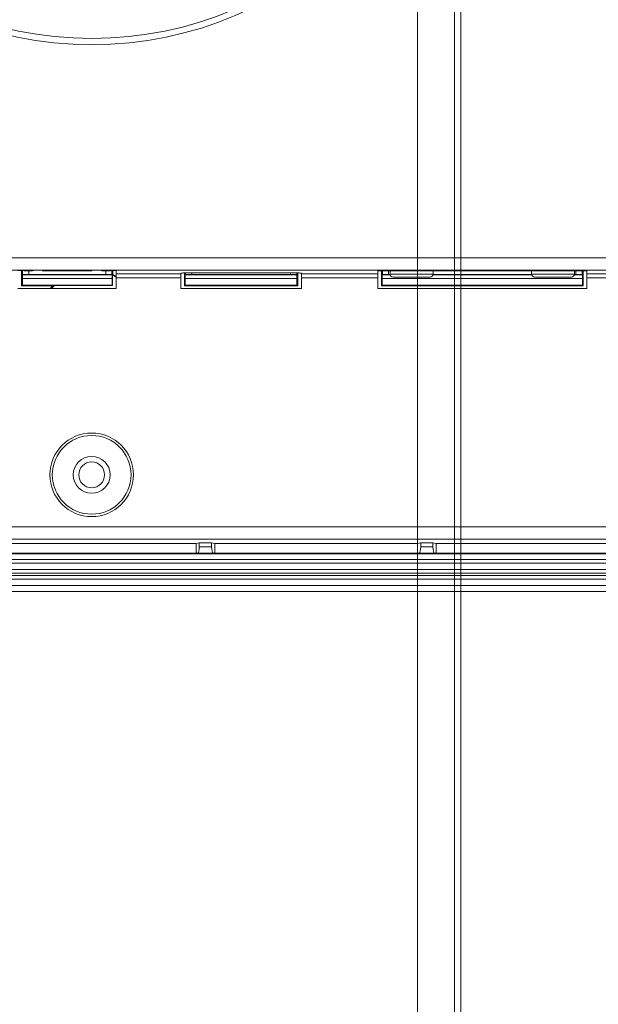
# Model space of a CAD drawing. Header units: centimetres. Extents: x -30 to 30, y -51 to 55.
# Tile 62 of 78: x 13.95 to 17.09, y -4.99 to 0.35. Entities that reach past the tile are written whole.
import ezdxf

# ---------------------------------------------------------------- set-up
doc = ezdxf.new("R2010")
doc.units = ezdxf.units.CM
doc.header["$MEASUREMENT"] = 0
doc.layers.add('06___PRT_ALL_SURFS', color=7, linetype='Continuous')

msp = doc.modelspace()

# ---------------------------------------------------------------- linework, layer by layer
at = {"layer": '06___PRT_ALL_SURFS', "lineweight": 9}
for points, knots in [([(16.3444, 2.21611), (16.3444, 3.32068), (15.44897, 4.2161), (14.3444, 4.2161), (13.23983, 4.21611), (12.3444, 3.32068), (12.3444, 2.21611), (12.3444, 1.11155), (13.23983, 0.21611), (14.34439, 0.21611), (15.44896, 0.21611), (16.34439, 1.11153), (16.3444, 2.2161), (16.34488, 55.23546), (16.3444, -50.80325), (16.3444, 2.21611)], [0, 0, 0, 0, 0.25, 0.25, 0.25, 0.5, 0.5, 0.5, 0.75, 0.75, 0.75, 1, 1, 1, 1.00001, 1.00001, 1.00001, 1.00001]), ([(16.31106, 2.21611), (16.31106, 3.30226), (15.43056, 4.18277), (14.3444, 4.18277), (13.25825, 4.18278), (12.37773, 3.30227), (12.37773, 2.21611), (12.37773, 1.12995), (13.25823, 0.24945), (14.34439, 0.24944), (15.43055, 0.24944), (16.31106, 1.12994), (16.31106, 2.2161), (16.31106, 54.35178), (16.31106, -49.91909), (16.31106, 2.21611)], [0, 0, 0, 0, 0.25, 0.25, 0.25, 0.5, 0.5, 0.5, 0.75, 0.75, 0.75, 1, 1, 1, 1.00001, 1.00001, 1.00001, 1.00001]), ([(16.11106, 2.21611), (16.11106, 3.19181), (15.3201, 3.98277), (14.3444, 3.98277), (13.3687, 3.98278), (12.57773, 3.19181), (12.57773, 2.21611), (12.57773, 1.24041), (13.36869, 0.44945), (14.34439, 0.44944), (15.32009, 0.44944), (16.11106, 1.2404), (16.11106, 2.2161), (16.11106, 49.0497), (16.11106, -44.61749), (16.11106, 2.21611)], [0, 0, 0, 0, 0.25, 0.25, 0.25, 0.5, 0.5, 0.5, 0.75, 0.75, 0.75, 1, 1, 1, 1.00001, 1.00001, 1.00001, 1.00001]), ([(14.01099, -1.00868), (13.99331, -1.00868), (13.97635, -1.0088), (13.96385, -1.00902), (13.95135, -1.00924), (13.94432, -1.00953), (13.94432, -1.00985)], [0, 0, 0, 0, 0.5, 0.5, 0.5, 1, 1, 1, 1]), ([(14.47766, -1.00985), (14.47766, -1.00953), (14.47063, -1.00924), (14.45813, -1.00902), (14.44563, -1.0088), (14.42867, -1.00868), (14.41099, -1.00868)], [0, 0, 0, 0, 0.5, 0.5, 0.5, 1, 1, 1, 1]), ([(14.95072, -1.02137), (14.94278, -1.02136), (14.93484, -1.02137), (14.9269, -1.02139), (14.91922, -1.02142), (14.91154, -1.02145), (14.90386, -1.02151), (14.89677, -1.02156), (14.88968, -1.02162), (14.88259, -1.0217), (14.87636, -1.02177), (14.87014, -1.02185), (14.86391, -1.02196), (14.85878, -1.02205), (14.85366, -1.02215), (14.84854, -1.02228), (14.84646, -1.02233), (14.84439, -1.02239), (14.8423, -1.02246), (14.84056, -1.02251), (14.83882, -1.02257), (14.83711, -1.02265), (14.83576, -1.02271), (14.83442, -1.02279), (14.83302, -1.02284), (14.832, -1.02288), (14.83094, -1.02291), (14.83006, -1.02305), (14.82954, -1.02312), (14.82907, -1.02324), (14.82828, -1.02325), (14.828, -1.02325), (14.82768, -1.02325), (14.82768, -1.02346)], [0, 0, 0, 0, 0.0909091, 0.0909091, 0.0909091, 0.1818182, 0.1818182, 0.1818182, 0.2727273, 0.2727273, 0.2727273, 0.3636364, 0.3636364, 0.3636364, 0.4545455, 0.4545455, 0.4545455, 0.5454545, 0.5454545, 0.5454545, 0.6363636, 0.6363636, 0.6363636, 0.7272727, 0.7272727, 0.7272727, 0.8181818, 0.8181818, 0.8181818, 0.9090909, 0.9090909, 0.9090909, 1, 1, 1, 1]), ([(15.48102, -1.02346), (15.48102, -1.02326), (15.48072, -1.02327), (15.48046, -1.02326), (15.47972, -1.02324), (15.47928, -1.02313), (15.47878, -1.02306), (15.47796, -1.02293), (15.47697, -1.0229), (15.47602, -1.02286), (15.47469, -1.0228), (15.47344, -1.02273), (15.47217, -1.02267), (15.47056, -1.02259), (15.46892, -1.02254), (15.46728, -1.02249), (15.46532, -1.02242), (15.46337, -1.02237), (15.46142, -1.02231), (15.45659, -1.02218), (15.45175, -1.02208), (15.44692, -1.02199), (15.44102, -1.02189), (15.43513, -1.02181), (15.42924, -1.02173), (15.42249, -1.02165), (15.41575, -1.02159), (15.40901, -1.02154), (15.40166, -1.02148), (15.39431, -1.02144), (15.38696, -1.02141), (15.37931, -1.02139), (15.37165, -1.02137), (15.364, -1.02137)], [0, 0, 0, 0, 0.0909091, 0.0909091, 0.0909091, 0.1818182, 0.1818182, 0.1818182, 0.2727273, 0.2727273, 0.2727273, 0.3636364, 0.3636364, 0.3636364, 0.4545455, 0.4545455, 0.4545455, 0.5454545, 0.5454545, 0.5454545, 0.6363636, 0.6363636, 0.6363636, 0.7272727, 0.7272727, 0.7272727, 0.8181818, 0.8181818, 0.8181818, 0.9090909, 0.9090909, 0.9090909, 1, 1, 1, 1]), ([(15.96141, -1.02819), (15.96141, -1.03261), (15.96317, -1.03685), (15.9663, -1.03997), (15.96942, -1.04309), (15.97366, -1.04485), (15.97808, -1.04485)], [0, 0, 0, 0, 0.5, 0.5, 0.5, 1, 1, 1, 1]), ([(16.17808, -1.04485), (16.1825, -1.04485), (16.18674, -1.04309), (16.18986, -1.03997), (16.19299, -1.03685), (16.19474, -1.03261), (16.19474, -1.02819)], [0, 0, 0, 0, 0.5, 0.5, 0.5, 1, 1, 1, 1]), ([(16.72808, -1.02819), (16.72808, -1.03261), (16.72984, -1.03685), (16.73296, -1.03997), (16.73608, -1.04309), (16.74032, -1.04485), (16.74474, -1.04485)], [0, 0, 0, 0, 0.5, 0.5, 0.5, 1, 1, 1, 1]), ([(16.94474, -1.04485), (16.94916, -1.04485), (16.9534, -1.04309), (16.95653, -1.03997), (16.95966, -1.03685), (16.96141, -1.03261), (16.96141, -1.02819)], [0, 0, 0, 0, 0.5, 0.5, 0.5, 1, 1, 1, 1]), ([(14.57106, -2.11723), (14.57106, -1.99204), (14.46958, -1.89056), (14.3444, -1.89056), (14.21921, -1.89056), (14.11773, -1.99204), (14.11773, -2.11723), (14.11773, -2.24241), (14.21921, -2.34389), (14.3444, -2.34389), (14.46958, -2.34389), (14.57106, -2.24241), (14.57106, -2.11723)], [0, 0, 0, 0, 0.25, 0.25, 0.25, 0.5, 0.5, 0.5, 0.75, 0.75, 0.75, 1, 1, 1, 1]), ([(14.55773, -2.11723), (14.55773, -1.9994), (14.46222, -1.90389), (14.3444, -1.90389), (14.22658, -1.90389), (14.13106, -1.9994), (14.13106, -2.11723), (14.13106, -2.23505), (14.22658, -2.33056), (14.3444, -2.33056), (14.46222, -2.33056), (14.55773, -2.23505), (14.55773, -2.11723)], [0, 0, 0, 0, 0.25, 0.25, 0.25, 0.5, 0.5, 0.5, 0.75, 0.75, 0.75, 1, 1, 1, 1]), ([(14.4444, -2.11723), (14.4444, -2.06199), (14.39962, -2.01723), (14.3444, -2.01723), (14.28917, -2.01723), (14.2444, -2.06199), (14.2444, -2.11723), (14.2444, -2.17245), (14.28917, -2.21723), (14.3444, -2.21723), (14.39962, -2.21723), (14.4444, -2.17245), (14.4444, -2.11723)], [0, 0, 0, 0, 0.25, 0.25, 0.25, 0.5, 0.5, 0.5, 0.75, 0.75, 0.75, 1, 1, 1, 1]), ([(14.4144, -2.11723), (14.4144, -2.07857), (14.38306, -2.04723), (14.3444, -2.04723), (14.30574, -2.04723), (14.2744, -2.07857), (14.2744, -2.11723), (14.2744, -2.15589), (14.30574, -2.18723), (14.3444, -2.18723), (14.38306, -2.18723), (14.4144, -2.15589), (14.4144, -2.11723)], [0, 0, 0, 0, 0.25, 0.25, 0.25, 0.5, 0.5, 0.5, 0.75, 0.75, 0.75, 1, 1, 1, 1])]:
    msp.add_open_spline(points, degree=3, knots=knots, dxfattribs=at)
for points in [[(9.40777, -0.94061), (9.40777, -0.94061), (19.28103, -0.94061), (19.28103, -0.94061)], [(19.28103, -1.00727), (19.28103, -1.00727), (9.40777, -1.00727), (9.40777, -1.00727)], [(13.96425, -1.00901), (13.96425, -1.00901), (13.96425, -1.0928), (13.96425, -1.0928)], [(13.96996, -1.03101), (13.96996, -1.03101), (13.96996, -1.00895), (13.96996, -1.00895)], [(13.97782, -1.01152), (13.97782, -1.01152), (13.97782, -1.00886), (13.97782, -1.00886)], [(13.97782, -1.01152), (13.97782, -1.01152), (14.01848, -1.01152), (14.01848, -1.01152)], [(14.00329, -1.01152), (14.00329, -1.01152), (14.00329, -1.03044), (14.00329, -1.03044)], [(14.01115, -1.00868), (14.01115, -1.00868), (14.01115, -1.01152), (14.01115, -1.01152)], [(14.01848, -1.01152), (14.02197, -1.01152), (14.0254, -1.01061), (14.02842, -1.00887)], [(14.07848, -1.00868), (14.07848, -1.00868), (14.07848, -1.01152), (14.07848, -1.01152)], [(14.07848, -1.01152), (14.07848, -1.01152), (14.34515, -1.01152), (14.34515, -1.01152)], [(14.08448, -1.01152), (14.08448, -1.01152), (14.08448, -1.00868), (14.08448, -1.00868)], [(14.11782, -1.00868), (14.11782, -1.00868), (14.11782, -1.01152), (14.11782, -1.01152)], [(14.30582, -1.01152), (14.30582, -1.01152), (14.30582, -1.00868), (14.30582, -1.00868)], [(14.33915, -1.00868), (14.33915, -1.00868), (14.33915, -1.01152), (14.33915, -1.01152)], [(14.34515, -1.01152), (14.34515, -1.01152), (14.34515, -1.00868), (14.34515, -1.00868)], [(14.39522, -1.00887), (14.39824, -1.01061), (14.40166, -1.01152), (14.40515, -1.01152)], [(14.40515, -1.01152), (14.40515, -1.01152), (14.44582, -1.01152), (14.44582, -1.01152)], [(14.41248, -1.01152), (14.41248, -1.01152), (14.41248, -1.00868), (14.41248, -1.00868)], [(14.42035, -1.03044), (14.42035, -1.03044), (14.42035, -1.01152), (14.42035, -1.01152)], [(14.44582, -1.00888), (14.44582, -1.00888), (14.44582, -1.01152), (14.44582, -1.01152)], [(14.45368, -1.00897), (14.45368, -1.00897), (14.45368, -1.03101), (14.45368, -1.03101)], [(14.45939, -1.03152), (14.45939, -1.03152), (14.45939, -1.00905), (14.45939, -1.00905)], [(14.47766, -1.00985), (14.47766, -1.00985), (14.47766, -1.10723), (14.47766, -1.10723)], [(17.02808, -1.01025), (17.02808, -1.01025), (15.89474, -1.01025), (15.89474, -1.01025)], [(15.89474, -1.10723), (15.89474, -1.10723), (15.89474, -1.01025), (15.89474, -1.01025)], [(15.91452, -1.01025), (15.91452, -1.01025), (15.91452, -1.0928), (15.91452, -1.0928)], [(15.91474, -1.01025), (15.91474, -1.01025), (15.91474, -1.01152), (15.91474, -1.01152)], [(17.00808, -1.01152), (17.00808, -1.01152), (15.91474, -1.01152), (15.91474, -1.01152)], [(15.92046, -1.03078), (15.92046, -1.03078), (15.92046, -1.01025), (15.92046, -1.01025)], [(15.95378, -1.01025), (15.95378, -1.01025), (15.95378, -1.03021), (15.95378, -1.03021)], [(15.96141, -1.01152), (15.96141, -1.01152), (15.96141, -1.02819), (15.96141, -1.02819)], [(16.19474, -1.01152), (16.19474, -1.01152), (16.19474, -1.02819), (16.19474, -1.02819)], [(16.72808, -1.01152), (16.72808, -1.01152), (16.72808, -1.02819), (16.72808, -1.02819)], [(16.96141, -1.01152), (16.96141, -1.01152), (16.96141, -1.02819), (16.96141, -1.02819)], [(16.96904, -1.03021), (16.96904, -1.03021), (16.96904, -1.01025), (16.96904, -1.01025)], [(17.00237, -1.01025), (17.00237, -1.01025), (17.00237, -1.03078), (17.00237, -1.03078)], [(17.00808, -1.01025), (17.00808, -1.01025), (17.00808, -1.01152), (17.00808, -1.01152)], [(17.00831, -1.0928), (17.00831, -1.0928), (17.00831, -1.01025), (17.00831, -1.01025)], [(17.02808, -1.01025), (17.02808, -1.01025), (17.02808, -1.10723), (17.02808, -1.10723)], [(13.9689, -1.03207), (13.96871, -1.03227), (13.96856, -1.04117), (13.96856, -1.05207)], [(14.45508, -1.05207), (14.45508, -1.05207), (13.96856, -1.05207), (13.96856, -1.05207)], [(13.96856, -1.08849), (13.96856, -1.08849), (13.96856, -1.05207), (13.96856, -1.05207)], [(13.9689, -1.03207), (13.9689, -1.03207), (14.45474, -1.03207), (14.45474, -1.03207)], [(14.00329, -1.03044), (13.98511, -1.03044), (13.97028, -1.03069), (13.96996, -1.03101)], [(14.00329, -1.03044), (14.00329, -1.03044), (14.42035, -1.03044), (14.42035, -1.03044)], [(14.45368, -1.03101), (14.45336, -1.03069), (14.43853, -1.03044), (14.42035, -1.03044)], [(14.45508, -1.05207), (14.45508, -1.04117), (14.45493, -1.03227), (14.45474, -1.03207)], [(14.45508, -1.08849), (14.45508, -1.08849), (14.45508, -1.05207), (14.45508, -1.05207)], [(14.45939, -1.03152), (14.45939, -1.03152), (14.45694, -1.03581), (14.45694, -1.03581)], [(14.45694, -1.09036), (14.45694, -1.09036), (14.45694, -1.03581), (14.45694, -1.03581)], [(14.47916, -1.04574), (14.47189, -1.04213), (14.46448, -1.03882), (14.45694, -1.03581)], [(14.47872, -1.04008), (14.47238, -1.03701), (14.46593, -1.03415), (14.45939, -1.03152)], [(14.47766, -1.02789), (14.47766, -1.02789), (14.82768, -1.02789), (14.82768, -1.02789)], [(14.82768, -1.04797), (14.82768, -1.04797), (14.47766, -1.04797), (14.47766, -1.04797)], [(14.82768, -1.10723), (14.82768, -1.10723), (14.82768, -1.02346), (14.82768, -1.02346)], [(14.84745, -1.02234), (14.84745, -1.02234), (14.84745, -1.0928), (14.84745, -1.0928)], [(14.8521, -1.03207), (14.85191, -1.03227), (14.85176, -1.04117), (14.85176, -1.05207)], [(15.45694, -1.05207), (15.45694, -1.05207), (14.85176, -1.05207), (14.85176, -1.05207)], [(14.85176, -1.08849), (14.85176, -1.08849), (14.85176, -1.05207), (14.85176, -1.05207)], [(14.8521, -1.03207), (14.8521, -1.03207), (15.4566, -1.03207), (15.4566, -1.03207)], [(14.85316, -1.03101), (14.85316, -1.03101), (14.85316, -1.02218), (14.85316, -1.02218)], [(14.88649, -1.03044), (14.86831, -1.03044), (14.85348, -1.03069), (14.85316, -1.03101)], [(14.88649, -1.02168), (14.88649, -1.02168), (14.88649, -1.03044), (14.88649, -1.03044)], [(15.42221, -1.03044), (15.42221, -1.03044), (14.88649, -1.03044), (14.88649, -1.03044)], [(15.364, -1.02137), (15.364, -1.02137), (14.95072, -1.02137), (14.95072, -1.02137)], [(15.42221, -1.03044), (15.42221, -1.03044), (15.42221, -1.02168), (15.42221, -1.02168)], [(15.45554, -1.03101), (15.45522, -1.03069), (15.44039, -1.03044), (15.42221, -1.03044)], [(15.45554, -1.02219), (15.45554, -1.02219), (15.45554, -1.03101), (15.45554, -1.03101)], [(15.45694, -1.05207), (15.45694, -1.04117), (15.45679, -1.03227), (15.4566, -1.03207)], [(15.45694, -1.08849), (15.45694, -1.08849), (15.45694, -1.05207), (15.45694, -1.05207)], [(15.46125, -1.0928), (15.46125, -1.0928), (15.46125, -1.02233), (15.46125, -1.02233)], [(15.48102, -1.02346), (15.48102, -1.02346), (15.48102, -1.10723), (15.48102, -1.10723)], [(15.89474, -1.02789), (15.89474, -1.02789), (15.48102, -1.02789), (15.48102, -1.02789)], [(15.89474, -1.04797), (15.89474, -1.04797), (15.48102, -1.04797), (15.48102, -1.04797)], [(15.91916, -1.03207), (15.91897, -1.03227), (15.91882, -1.04117), (15.91882, -1.05207)], [(17.004, -1.05207), (17.004, -1.05207), (15.91882, -1.05207), (15.91882, -1.05207)], [(15.91882, -1.08849), (15.91882, -1.08849), (15.91882, -1.05207), (15.91882, -1.05207)], [(15.91916, -1.03207), (15.91916, -1.03207), (15.96141, -1.03207), (15.96141, -1.03207)], [(15.95378, -1.03021), (15.9356, -1.03021), (15.92078, -1.03046), (15.92046, -1.03078)], [(15.96141, -1.03021), (15.96141, -1.03021), (15.95378, -1.03021), (15.95378, -1.03021)], [(15.96141, -1.02819), (15.96141, -1.02819), (16.19474, -1.02819), (16.19474, -1.02819)], [(16.17808, -1.04485), (16.17808, -1.04485), (15.97808, -1.04485), (15.97808, -1.04485)], [(16.72808, -1.03021), (16.72808, -1.03021), (16.19474, -1.03021), (16.19474, -1.03021)], [(16.19474, -1.03207), (16.19474, -1.03207), (16.72808, -1.03207), (16.72808, -1.03207)], [(16.72808, -1.02819), (16.72808, -1.02819), (16.96141, -1.02819), (16.96141, -1.02819)], [(16.94474, -1.04485), (16.94474, -1.04485), (16.74474, -1.04485), (16.74474, -1.04485)], [(16.96904, -1.03021), (16.96904, -1.03021), (16.96141, -1.03021), (16.96141, -1.03021)], [(16.96141, -1.03207), (16.96141, -1.03207), (17.00366, -1.03207), (17.00366, -1.03207)], [(17.00237, -1.03078), (17.00205, -1.03046), (16.98722, -1.03021), (16.96904, -1.03021)], [(17.004, -1.05207), (17.004, -1.04117), (17.00386, -1.03227), (17.00366, -1.03207)], [(17.004, -1.08849), (17.004, -1.08849), (17.004, -1.05207), (17.004, -1.05207)], [(17.02808, -1.02789), (17.02808, -1.02789), (17.35106, -1.02789), (17.35106, -1.02789)], [(17.35106, -1.04797), (17.35106, -1.04797), (17.02808, -1.04797), (17.02808, -1.04797)], [(14.47766, -1.10723), (14.47766, -1.10723), (13.94432, -1.10723), (13.94432, -1.10723)], [(13.96425, -1.0928), (13.96425, -1.0928), (13.96856, -1.08849), (13.96856, -1.08849)], [(14.13348, -1.0928), (14.13348, -1.0928), (13.96425, -1.0928), (13.96425, -1.0928)], [(13.96856, -1.08849), (13.96856, -1.08849), (14.45508, -1.08849), (14.45508, -1.08849)], [(14.13348, -1.0928), (14.12888, -1.09712), (14.12442, -1.10158), (14.1201, -1.10617)], [(14.14341, -1.09036), (14.13766, -1.09545), (14.1321, -1.10077), (14.12675, -1.10629)], [(14.14341, -1.09036), (14.1401, -1.09116), (14.13679, -1.09197), (14.13348, -1.0928)], [(14.14341, -1.09036), (14.14341, -1.09036), (14.45694, -1.09036), (14.45694, -1.09036)], [(14.45694, -1.09036), (14.45694, -1.09036), (14.45508, -1.08849), (14.45508, -1.08849)], [(15.48102, -1.10723), (15.48102, -1.10723), (14.82768, -1.10723), (14.82768, -1.10723)], [(14.84745, -1.0928), (14.84745, -1.0928), (14.85176, -1.08849), (14.85176, -1.08849)], [(14.84745, -1.0928), (14.84745, -1.0928), (15.46125, -1.0928), (15.46125, -1.0928)], [(14.85176, -1.08849), (14.85176, -1.08849), (15.45694, -1.08849), (15.45694, -1.08849)], [(15.46125, -1.0928), (15.46125, -1.0928), (15.45694, -1.08849), (15.45694, -1.08849)], [(17.02808, -1.10723), (17.02808, -1.10723), (15.89474, -1.10723), (15.89474, -1.10723)], [(15.91452, -1.0928), (15.91452, -1.0928), (15.91882, -1.08849), (15.91882, -1.08849)], [(15.91452, -1.0928), (15.91452, -1.0928), (17.00831, -1.0928), (17.00831, -1.0928)], [(15.91882, -1.08849), (15.91882, -1.08849), (17.004, -1.08849), (17.004, -1.08849)], [(17.00831, -1.0928), (17.00831, -1.0928), (17.004, -1.08849), (17.004, -1.08849)], [(9.42839, -2.39967), (9.42839, -2.39967), (19.26039, -2.39967), (19.26039, -2.39967)], [(19.2604, -2.46624), (19.2604, -2.46624), (9.42839, -2.46624), (9.42839, -2.46624)], [(13.81106, -2.48948), (13.81106, -2.48948), (14.91106, -2.48948), (14.91106, -2.48948)], [(14.92773, -2.48599), (14.92773, -2.48599), (14.91106, -2.48948), (14.91106, -2.48948)], [(14.91106, -2.54281), (14.91106, -2.54281), (14.91106, -2.48948), (14.91106, -2.48948)], [(14.91969, -2.54161), (14.92418, -2.54098), (14.92773, -2.52625), (14.92773, -2.50829)], [(14.9944, -2.48599), (14.9944, -2.48599), (14.92773, -2.48599), (14.92773, -2.48599)], [(14.92773, -2.50829), (14.92773, -2.50829), (14.92773, -2.48599), (14.92773, -2.48599)], [(14.92773, -2.50829), (14.92773, -2.50829), (14.9944, -2.50829), (14.9944, -2.50829)], [(15.01106, -2.48948), (15.01106, -2.48948), (14.9944, -2.48599), (14.9944, -2.48599)], [(14.9944, -2.48599), (14.9944, -2.48599), (14.9944, -2.50829), (14.9944, -2.50829)], [(14.9944, -2.50829), (14.9944, -2.52625), (14.99795, -2.54098), (15.00244, -2.54161)], [(15.01106, -2.48948), (15.01106, -2.48948), (16.11106, -2.48948), (16.11106, -2.48948)], [(15.01106, -2.48948), (15.01106, -2.48948), (15.01106, -2.54281), (15.01106, -2.54281)], [(16.12773, -2.48599), (16.12773, -2.48599), (16.11106, -2.48948), (16.11106, -2.48948)], [(16.11106, -2.54281), (16.11106, -2.54281), (16.11106, -2.48948), (16.11106, -2.48948)], [(16.11969, -2.54161), (16.12418, -2.54098), (16.12773, -2.52625), (16.12773, -2.50829)], [(16.1944, -2.48599), (16.1944, -2.48599), (16.12773, -2.48599), (16.12773, -2.48599)], [(16.12773, -2.50829), (16.12773, -2.50829), (16.12773, -2.48599), (16.12773, -2.48599)], [(16.12773, -2.50829), (16.12773, -2.50829), (16.1944, -2.50829), (16.1944, -2.50829)], [(16.21106, -2.48948), (16.21106, -2.48948), (16.1944, -2.48599), (16.1944, -2.48599)], [(16.1944, -2.48599), (16.1944, -2.48599), (16.1944, -2.50829), (16.1944, -2.50829)], [(16.1944, -2.50829), (16.1944, -2.52625), (16.19795, -2.54098), (16.20244, -2.54161)], [(16.21106, -2.48948), (16.21106, -2.48948), (17.31106, -2.48948), (17.31106, -2.48948)], [(16.21106, -2.48948), (16.21106, -2.48948), (16.21106, -2.54281), (16.21106, -2.54281)], [(19.98369, -2.54619), (19.98369, -2.54619), (8.70511, -2.54619), (8.70511, -2.54619)], [(13.81106, -2.54281), (13.81106, -2.54281), (14.91106, -2.54281), (14.91106, -2.54281)], [(14.91106, -2.54281), (14.91106, -2.54281), (14.91969, -2.54161), (14.91969, -2.54161)], [(15.00244, -2.54161), (15.00244, -2.54161), (14.91969, -2.54161), (14.91969, -2.54161)], [(15.00244, -2.54161), (15.00244, -2.54161), (15.01106, -2.54281), (15.01106, -2.54281)], [(15.01106, -2.54281), (15.01106, -2.54281), (16.11106, -2.54281), (16.11106, -2.54281)], [(16.11106, -2.54281), (16.11106, -2.54281), (16.11969, -2.54161), (16.11969, -2.54161)], [(16.20244, -2.54161), (16.20244, -2.54161), (16.11969, -2.54161), (16.11969, -2.54161)], [(16.20244, -2.54161), (16.20244, -2.54161), (16.21106, -2.54281), (16.21106, -2.54281)], [(16.21106, -2.54281), (16.21106, -2.54281), (17.31106, -2.54281), (17.31106, -2.54281)], [(8.7051, -2.57615), (8.7051, -2.57615), (19.98369, -2.57615), (19.98369, -2.57615)], [(8.7051, -2.59615), (8.7051, -2.59615), (19.98369, -2.59615), (19.98369, -2.59615)], [(20.07853, -2.66389), (20.07853, -2.66389), (8.61024, -2.66389), (8.61024, -2.66389)], [(8.61025, -2.63056), (8.61025, -2.63056), (20.07853, -2.63056), (20.07853, -2.63056)], [(8.61025, -2.65056), (8.61025, -2.65056), (20.07854, -2.65056), (20.07854, -2.65056)], [(20.07853, -2.68389), (20.07853, -2.68389), (8.61026, -2.68389), (8.61026, -2.68389)], [(8.61026, -2.71722), (8.61026, -2.71722), (20.07853, -2.71722), (20.07853, -2.71722)], [(20.07827, -2.75056), (20.07827, -2.75056), (8.61052, -2.75056), (8.61052, -2.75056)]]:
    msp.add_open_spline(points, degree=3, dxfattribs=at)

doc.saveas('drawing.dxf')
